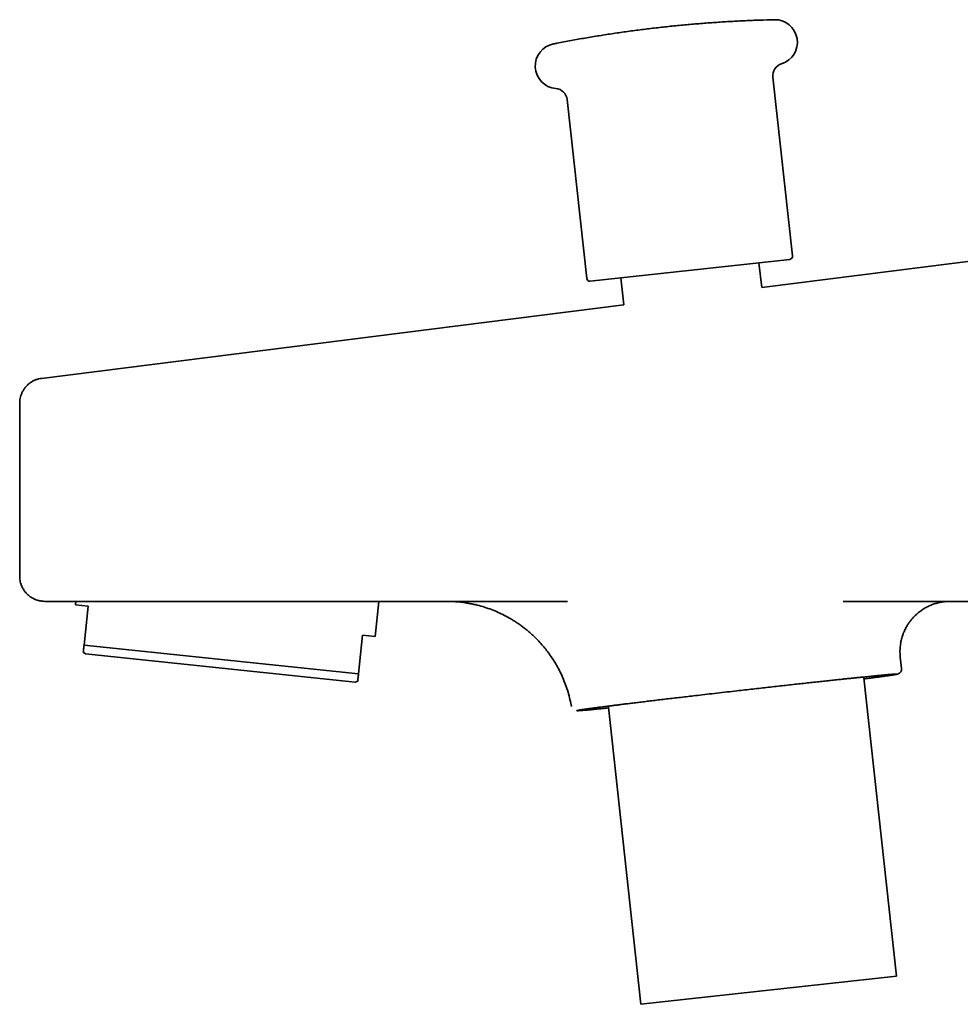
# Model space of a CAD drawing. Header units: millimetres. Extents: x 8 to 1795, y 12 to 2812.
# Tile 12 of 33: x 455 to 530, y 1519 to 1597. Entities that reach past the tile are written whole.
import ezdxf

# ---------------------------------------------------------------- set-up
doc = ezdxf.new("R2010")
doc.units = ezdxf.units.MM

msp = doc.modelspace()

# ---------------------------------------------------------------- linework, layer by layer
at = {"color": 7, "linetype": 'Continuous', "lineweight": 35}
for p, q in [((516.8, 1578.673), (515.241, 1592.921)), ((498.839, 1591.126), (500.398, 1576.877)), ((539.961, 1579.387), (514.355, 1576.156)), ((500.674, 1576.656), (516.579, 1578.397)), ((514.355, 1576.156), (514.123, 1578.128)), ((503.13, 1576.925), (503.348, 1574.768)), ((503.348, 1574.768), (456.943, 1568.913)), ((455.193, 1566.929), (455.193, 1553.14)), ((459.682, 1551.14), (459.651, 1550.85)), ((459.651, 1550.85), (460.646, 1550.746)), ((460.646, 1550.746), (460.321, 1547.655)), ((462.377, 1551.14), (498.85, 1551.14)), ((483.52, 1548.341), (483.814, 1551.14)), ((498.85, 1551.14), (498.858, 1551.14)), ((498.85, 1551.14), (498.855, 1551.14)), ((520.854, 1551.14), (561.214, 1551.14)), ((482.525, 1548.446), (482.2, 1545.356)), ((483.52, 1548.341), (482.525, 1548.446)), ((460.321, 1547.655), (482.2, 1545.356)), ((460.26, 1547.081), (460.447, 1546.946)), ((460.447, 1546.946), (481.929, 1544.688)), ((525.499, 1545.783), (525.396, 1546.688)), ((481.929, 1544.688), (482.14, 1544.782)), ((525.097, 1521.254), (522.494, 1545.037)), ((502.125, 1542.716), (504.719, 1519.024)), ((504.719, 1519.024), (525.097, 1521.254))]:
    msp.add_line(p, q, dxfattribs=at)
for centre, radius, start, end in [((515.389, 1595.699), 1.8, 287.57467, 91.36315), ((498.093, 1593.806), 1.8, 101.12982, 264.9183), ((516.235, 1593.03), 1, 107.57467, 186.24649), ((497.845, 1591.017), 1, 6.24649, 84.9183), ((516.552, 1578.645), 0.25, 276.24649, 6.24649), ((500.647, 1576.904), 0.25, 186.24649, 276.24649)]:
    msp.add_arc(centre, radius, start, end, dxfattribs=at)
for points, knots in [([(515.332, 1597.497), (515.233, 1597.495), (514.754, 1597.485), (513.894, 1597.455), (512.754, 1597.407), (511.614, 1597.345), (510.475, 1597.27), (509.336, 1597.184), (508.199, 1597.084), (507.062, 1596.972), (505.927, 1596.848), (504.793, 1596.711), (503.66, 1596.562), (502.529, 1596.4), (501.4, 1596.226), (500.273, 1596.039), (499.148, 1595.839), (498.307, 1595.684), (497.843, 1595.59), (497.752, 1595.572)], [0, 0, 0, 0, 0.016783, 0.081242, 0.145708, 0.21018, 0.274658, 0.339141, 0.403631, 0.468127, 0.532629, 0.597136, 0.66165, 0.72617, 0.790696, 0.855227, 0.919765, 0.984309, 1, 1, 1, 1]), ([(456.943, 1568.914), (456.86, 1568.9), (456.693, 1568.873), (456.45, 1568.792), (456.216, 1568.681), (455.998, 1568.54), (455.801, 1568.373), (455.63, 1568.185), (455.487, 1567.982), (455.373, 1567.769), (455.289, 1567.554), (455.232, 1567.34), (455.199, 1567.132), (455.195, 1566.996), (455.193, 1566.929)], [0, 0, 0, 0, 0.086906, 0.175581, 0.265287, 0.355232, 0.444608, 0.532636, 0.618601, 0.701885, 0.781986, 0.858525, 0.931245, 1, 1, 1, 1]), ([(455.193, 1553.14), (455.196, 1553.067), (455.2, 1552.92), (455.237, 1552.706), (455.303, 1552.471), (455.407, 1552.225), (455.553, 1551.986), (455.712, 1551.79), (455.873, 1551.633), (456.025, 1551.514), (456.162, 1551.425), (456.277, 1551.361), (456.376, 1551.314), (456.463, 1551.278), (456.536, 1551.251), (456.597, 1551.231), (456.656, 1551.214), (456.738, 1551.192), (456.856, 1551.168), (457.012, 1551.145), (457.129, 1551.142), (457.193, 1551.14)], [0, 0, 0, 0, 0.070387, 0.139674, 0.207175, 0.303668, 0.392962, 0.473736, 0.545145, 0.60675, 0.658418, 0.700212, 0.733053, 0.76262, 0.790069, 0.807207, 0.823867, 0.849689, 0.888226, 0.938709, 1, 1, 1, 1]), ([(457.193, 1551.14), (457.198, 1551.14), (457.206, 1551.14), (457.268, 1551.14), (457.343, 1551.14), (457.38, 1551.14)], [0, 0, 0, 0, 0.333272, 0.666591, 1, 1, 1, 1]), ([(457.38, 1551.14), (457.39, 1551.14), (457.409, 1551.14), (457.49, 1551.14), (457.611, 1551.14), (457.766, 1551.14), (457.945, 1551.14), (458.143, 1551.14), (458.369, 1551.14), (458.622, 1551.14), (458.924, 1551.14), (459.278, 1551.14), (459.687, 1551.14), (460.119, 1551.14), (460.533, 1551.14), (460.921, 1551.14), (461.278, 1551.14), (461.64, 1551.14), (462.007, 1551.14), (462.254, 1551.14), (462.377, 1551.14)], [0, 0, 0, 0, 0.060382, 0.120236, 0.180082, 0.240438, 0.291885, 0.343206, 0.395202, 0.447582, 0.500005, 0.565571, 0.631069, 0.695335, 0.759532, 0.807902, 0.855869, 0.903697, 0.951652, 1, 1, 1, 1]), ([(489.226, 1551.14), (489.259, 1551.14), (489.32, 1551.14), (489.42, 1551.139), (489.509, 1551.136), (489.588, 1551.134), (489.655, 1551.131), (489.73, 1551.128), (489.813, 1551.123), (489.905, 1551.117), (490.046, 1551.107), (490.232, 1551.091), (490.466, 1551.064), (490.722, 1551.029), (491.011, 1550.982), (491.333, 1550.919), (491.751, 1550.822), (492.249, 1550.682), (492.808, 1550.488), (493.336, 1550.27), (493.831, 1550.032), (494.229, 1549.814), (494.54, 1549.628), (494.78, 1549.474), (495.028, 1549.306), (495.294, 1549.113), (495.578, 1548.892), (495.877, 1548.64), (496.189, 1548.356), (496.51, 1548.037), (496.826, 1547.692), (497.134, 1547.322), (497.43, 1546.931), (497.719, 1546.506), (497.998, 1546.047), (498.26, 1545.556), (498.503, 1545.034), (498.722, 1544.482), (498.912, 1543.904), (499.066, 1543.328), (499.137, 1542.941), (499.171, 1542.759)], [0, 0, 0, 0, 0.01498, 0.027554, 0.037843, 0.044187, 0.049514, 0.05407, 0.060266, 0.066655, 0.073264, 0.089723, 0.105478, 0.122247, 0.143556, 0.166349, 0.190594, 0.232928, 0.273975, 0.313612, 0.351734, 0.388247, 0.407965, 0.427164, 0.447596, 0.470389, 0.49554, 0.522525, 0.551753, 0.583192, 0.616798, 0.64918, 0.683249, 0.718933, 0.756152, 0.79481, 0.834796, 0.875989, 0.918253, 0.961441, 1, 1, 1, 1]), ([(525.397, 1546.688), (525.385, 1546.823), (525.361, 1547.101), (525.382, 1547.518), (525.44, 1547.923), (525.535, 1548.298), (525.655, 1548.637), (525.792, 1548.936), (525.936, 1549.196), (526.08, 1549.419), (526.225, 1549.615), (526.375, 1549.796), (526.538, 1549.969), (526.743, 1550.161), (526.996, 1550.365), (527.301, 1550.569), (527.618, 1550.743), (527.938, 1550.88), (528.248, 1550.984), (528.507, 1551.048), (528.729, 1551.09), (528.929, 1551.117), (529.146, 1551.137), (529.296, 1551.139), (529.369, 1551.139)], [0, 0, 0, 0, 0.060391, 0.124105, 0.184961, 0.242382, 0.295847, 0.344809, 0.388889, 0.427837, 0.462546, 0.497315, 0.532559, 0.568195, 0.62227, 0.676903, 0.731356, 0.782976, 0.831342, 0.876615, 0.901811, 0.931952, 0.966798, 1, 1, 1, 1]), ([(460.321, 1547.655), (460.315, 1547.598), (460.303, 1547.482), (460.288, 1547.341), (460.276, 1547.227), (460.267, 1547.143), (460.261, 1547.091), (460.261, 1547.085), (460.26, 1547.082)], [0, 0, 0, 0, 0.166078, 0.332333, 0.4992, 0.66631, 0.836222, 1, 1, 1, 1]), ([(482.2, 1545.356), (482.194, 1545.298), (482.182, 1545.183), (482.167, 1545.042), (482.155, 1544.927), (482.146, 1544.844), (482.141, 1544.791), (482.14, 1544.785), (482.14, 1544.782)], [0, 0, 0, 0, 0.166078, 0.332333, 0.4992, 0.66631, 0.836222, 1, 1, 1, 1]), ([(499.612, 1542.431), (499.613, 1542.432), (499.614, 1542.434), (499.626, 1542.438), (499.645, 1542.444), (499.672, 1542.45), (499.708, 1542.457), (499.751, 1542.465), (499.8, 1542.473), (499.851, 1542.482), (499.909, 1542.491), (499.972, 1542.501), (500.042, 1542.512), (500.129, 1542.525), (500.236, 1542.54), (500.367, 1542.559), (500.51, 1542.579), (500.665, 1542.6), (500.837, 1542.623), (501.013, 1542.647), (501.193, 1542.671), (501.368, 1542.694), (501.553, 1542.718), (501.745, 1542.743), (501.946, 1542.768), (502.188, 1542.799), (502.476, 1542.836), (502.818, 1542.878), (503.181, 1542.924), (503.566, 1542.971), (503.977, 1543.022), (504.409, 1543.075), (504.866, 1543.13), (505.343, 1543.188), (505.841, 1543.247), (506.362, 1543.31), (506.9, 1543.374), (507.459, 1543.44), (508.033, 1543.507), (508.622, 1543.576), (509.275, 1543.652), (509.993, 1543.736), (510.777, 1543.826), (511.568, 1543.917), (512.312, 1544.002), (513.003, 1544.081), (513.638, 1544.153), (514.268, 1544.224), (514.893, 1544.294), (515.507, 1544.362), (516.11, 1544.429), (516.699, 1544.495), (517.274, 1544.558), (517.833, 1544.619), (518.372, 1544.678), (518.893, 1544.734), (519.392, 1544.788), (519.87, 1544.84), (520.328, 1544.888), (520.737, 1544.932), (521.104, 1544.97), (521.432, 1545.004), (521.744, 1545.037), (522.039, 1545.067), (522.319, 1545.096), (522.59, 1545.123), (522.853, 1545.15), (523.105, 1545.175), (523.344, 1545.198), (523.569, 1545.22), (523.775, 1545.24), (523.948, 1545.256), (524.093, 1545.269), (524.216, 1545.28), (524.331, 1545.291), (524.439, 1545.3), (524.54, 1545.309), (524.649, 1545.318), (524.762, 1545.326), (524.87, 1545.334), (524.962, 1545.34), (525.032, 1545.344), (525.084, 1545.345), (525.12, 1545.345), (525.142, 1545.343), (525.148, 1545.34), (525.144, 1545.337), (525.133, 1545.332), (525.114, 1545.327), (525.086, 1545.321), (525.05, 1545.313), (525.008, 1545.305), (524.959, 1545.297), (524.908, 1545.288), (524.85, 1545.279), (524.787, 1545.269), (524.717, 1545.259), (524.63, 1545.246), (524.523, 1545.23), (524.392, 1545.211), (524.249, 1545.191), (524.093, 1545.17), (523.922, 1545.147), (523.746, 1545.123), (523.566, 1545.1), (523.39, 1545.077), (523.206, 1545.053), (523.014, 1545.028), (522.812, 1545.002), (522.642, 1544.98), (522.535, 1544.967), (522.502, 1544.963)], [0, 0, 0, 0, 0.006547, 0.013088, 0.019628, 0.026169, 0.032717, 0.039822, 0.045638, 0.051452, 0.057265, 0.06308, 0.068901, 0.074729, 0.083082, 0.091423, 0.099759, 0.1081, 0.116454, 0.125452, 0.132786, 0.140112, 0.147435, 0.154762, 0.162097, 0.169447, 0.180237, 0.191028, 0.202079, 0.213372, 0.224678, 0.236446, 0.248215, 0.260206, 0.272398, 0.284602, 0.297159, 0.309716, 0.322428, 0.335268, 0.348123, 0.364425, 0.380737, 0.397165, 0.413605, 0.42675, 0.439893, 0.452999, 0.466037, 0.479091, 0.491935, 0.504779, 0.517491, 0.530044, 0.542612, 0.554806, 0.567, 0.578991, 0.590757, 0.602536, 0.611949, 0.621362, 0.630784, 0.639776, 0.648767, 0.657767, 0.667113, 0.67644, 0.68576, 0.695086, 0.704429, 0.713144, 0.719701, 0.726252, 0.732802, 0.739355, 0.745915, 0.752485, 0.762405, 0.772314, 0.782226, 0.792155, 0.80092, 0.809678, 0.818439, 0.827212, 0.833758, 0.840298, 0.846837, 0.85338, 0.859929, 0.867034, 0.872851, 0.878665, 0.884478, 0.890293, 0.896113, 0.901942, 0.910295, 0.918635, 0.926972, 0.935312, 0.943666, 0.952665, 0.959999, 0.967324, 0.974648, 0.981974, 0.98931, 0.99666, 1, 1, 1, 1]), ([(525.144, 1545.337), (525.151, 1545.338), (525.172, 1545.343), (525.206, 1545.351), (525.28, 1545.38), (525.361, 1545.434), (525.436, 1545.512), (525.484, 1545.609), (525.503, 1545.704), (525.5, 1545.756), (525.499, 1545.783)], [0, 0, 0, 0, 0.0847669, 0.2687579, 0.4484299, 0.5827993, 0.7185821, 0.8571764, 0.9280147, 1, 1, 1, 1]), ([(502.133, 1542.644), (502.058, 1542.636), (501.892, 1542.619), (501.654, 1542.596), (501.415, 1542.572), (501.19, 1542.55), (500.984, 1542.531), (500.81, 1542.514), (500.666, 1542.501), (500.543, 1542.49), (500.427, 1542.48), (500.319, 1542.47), (500.219, 1542.462), (500.109, 1542.453), (499.997, 1542.444), (499.888, 1542.436), (499.797, 1542.43), (499.727, 1542.427), (499.675, 1542.425), (499.639, 1542.425), (499.616, 1542.427), (499.613, 1542.429), (499.612, 1542.431)], [0, 0, 0, 0, 0.047159, 0.10267, 0.158141, 0.213644, 0.269248, 0.321114, 0.360138, 0.399129, 0.438112, 0.477112, 0.516152, 0.555257, 0.614294, 0.673267, 0.73226, 0.791356, 0.843532, 0.89566, 0.947796, 1, 1, 1, 1])]:
    msp.add_open_spline(points, degree=3, knots=knots, dxfattribs=at)

doc.saveas('drawing.dxf')
